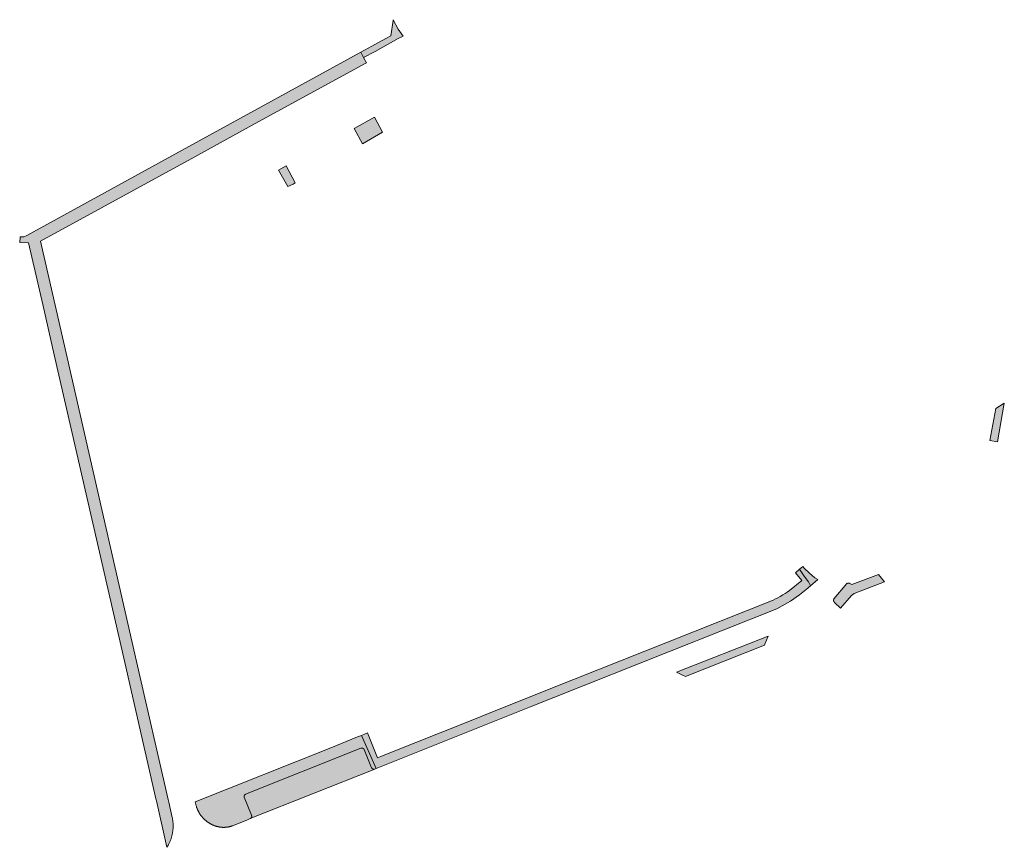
# Model space of a CAD drawing. Extents: x 97094 to 109644, y 463509 to 471969.
# Tile 15 of 256: x 99999 to 100183, y 464623 to 464777. Entities that reach past the tile are written whole.
import ezdxf

# ---------------------------------------------------------------- set-up
doc = ezdxf.new("R2010")
doc.units = 0
doc.layers.add('109 Onkruidbestrijding elementen', color=6, linetype='Continuous', lineweight=20, true_color=0xff00ff)

msp = doc.modelspace()

# ---------------------------------------------------------------- hatches: boundary and pattern name
at = {"layer": '109 Onkruidbestrijding elementen', "true_color": 0xff00ff}
for points in [[(100068.95, 464776.72), (100068.92, 464776.54), (100068.48, 464773.7), (100067.59, 464773.21), (100064.95, 464771.77), (100062.92, 464770.66), (100063.43, 464769.66), (100065.56, 464770.82), (100069.89, 464773.19), (100070.78, 464773.68), (100069.88, 464774.97), (100068.95, 464776.72)], [(100026.85, 464622.68), (100026.92, 464622.78), (100026.98, 464622.89), (100027.05, 464623), (100027.11, 464623.11), (100027.16, 464623.22), (100027.22, 464623.33), (100027.28, 464623.45), (100027.33, 464623.56), (100027.38, 464623.67), (100027.43, 464623.79), (100027.48, 464623.91), (100027.52, 464624.02), (100027.56, 464624.14), (100027.61, 464624.26), (100027.64, 464624.38), (100027.68, 464624.5), (100027.72, 464624.62), (100027.75, 464624.74), (100027.78, 464624.86), (100027.81, 464624.98), (100027.84, 464625.11), (100027.86, 464625.23), (100027.89, 464625.35), (100027.91, 464625.48), (100027.93, 464625.6), (100027.94, 464625.72), (100027.96, 464625.85), (100027.97, 464625.97), (100027.98, 464626.1), (100027.99, 464626.22), (100027.99, 464626.35), (100028, 464626.48), (100028, 464626.6), (100028, 464626.73), (100028, 464626.85), (100027.99, 464626.98), (100027.99, 464627.1), (100027.98, 464627.23), (100027.97, 464627.35), (100027.96, 464627.48), (100027.94, 464627.6), (100027.93, 464627.73), (100027.91, 464627.85), (100027.89, 464627.97), (100027.86, 464628.1), (100027.84, 464628.22), (100027.2, 464631.09), (100027.1, 464631.58), (100021.21, 464657.26), (100008.27, 464713.83), (100003.32, 464735.49), (100032.01, 464751.22), (100042.7, 464757.08), (100063.71, 464768.59), (100063.95, 464768.72), (100063.43, 464769.66), (100062.92, 464770.66), (100030.93, 464753.14), (100000.81, 464736.55), (100000.24, 464736.28), (99999.52, 464736.33), (99999.46, 464735.22), (100001.12, 464735.2), (100003.75, 464723.74), (100005.9, 464714.34), (100018.99, 464657.09), (100024.86, 464631.47), (100024.89, 464631.31), (100026.85, 464622.68)], [(100061.65, 464756.44), (100063.23, 464753.59), (100066.97, 464755.77), (100065.49, 464758.55), (100061.65, 464756.44)], [(100050.71, 464746.33), (100049.06, 464749.5), (100047.63, 464748.71), (100049.31, 464745.68), (100050.32, 464746.11), (100050.71, 464746.33)], [(100181.02, 464704.36), (100179.91, 464698.42), (100179.96, 464698.41), (100181.33, 464698.14), (100182.63, 464705.35), (100181.02, 464704.36)], [(100144.51, 464674.43), (100143.79, 464673.79), (100144.99, 464672.31), (100142.68, 464670.46), (100142.26, 464670.18), (100141.83, 464669.9), (100141.4, 464669.64), (100140.96, 464669.38), (100140.52, 464669.13), (100140.07, 464668.9), (100139.62, 464668.67), (100119.94, 464660.85), (100098.27, 464652.22), (100085.45, 464647.1), (100082.49, 464645.93), (100068.31, 464640.25), (100066.67, 464639.59), (100066.05, 464639.35), (100064.19, 464643.97), (100063.05, 464643.51), (100065.78, 464637.35), (100094.29, 464648.74), (100098.84, 464650.56), (100120.37, 464659.12), (100140.3, 464667.07), (100142.86, 464668.47), (100144.5, 464669.69), (100146.08, 464670.94), (100146.18, 464671.02), (100146.59, 464671.37), (100146.17, 464672.07), (100145.39, 464673.14), (100144.51, 464674.43)], [(100145.12, 464674.97), (100144.51, 464674.43), (100145.39, 464673.14), (100146.17, 464672.07), (100146.59, 464671.37), (100147.91, 464672.5), (100147.38, 464672.81), (100146.38, 464673.72), (100145.37, 464674.61), (100145.12, 464674.97)], [(100159.24, 464673.47), (100154.25, 464671.59), (100153.89, 464671.8), (100153.89, 464671.81), (100153.88, 464671.81), (100153.87, 464671.82), (100153.86, 464671.82), (100153.85, 464671.82), (100153.84, 464671.83), (100153.84, 464671.83), (100153.83, 464671.83), (100153.82, 464671.83), (100153.81, 464671.84), (100153.8, 464671.84), (100153.79, 464671.84), (100153.78, 464671.84), (100153.78, 464671.85), (100153.77, 464671.85), (100153.76, 464671.85), (100153.75, 464671.85), (100153.74, 464671.85), (100153.73, 464671.85), (100153.72, 464671.85), (100153.71, 464671.86), (100153.71, 464671.86), (100153.7, 464671.86), (100153.69, 464671.86), (100153.68, 464671.86), (100153.67, 464671.86), (100153.66, 464671.86), (100153.65, 464671.86), (100153.64, 464671.86), (100153.64, 464671.86), (100153.63, 464671.86), (100153.62, 464671.86), (100153.61, 464671.86), (100153.6, 464671.86), (100153.59, 464671.85), (100153.58, 464671.85), (100153.57, 464671.85), (100153.56, 464671.85), (100153.56, 464671.85), (100153.55, 464671.85), (100153.54, 464671.84), (100153.53, 464671.84), (100153.52, 464671.84), (100153.51, 464671.84), (100153.5, 464671.83), (100153.5, 464671.83), (100153.49, 464671.83), (100153.48, 464671.83), (100153.47, 464671.82), (100153.46, 464671.82), (100153.45, 464671.82), (100153.45, 464671.81), (100153.44, 464671.81), (100153.43, 464671.81), (100153.42, 464671.8), (100153.41, 464671.8), (100153.41, 464671.79), (100153.4, 464671.79), (100153.39, 464671.78), (100153.38, 464671.78), (100153.38, 464671.78), (100153.37, 464671.77), (100153.36, 464671.77), (100153.35, 464671.76), (100153.35, 464671.76), (100153.34, 464671.75), (100150.94, 464668.93), (100150.93, 464668.92), (100150.93, 464668.91), (100150.93, 464668.9), (100150.92, 464668.89), (100150.92, 464668.88), (100150.91, 464668.88), (100150.91, 464668.87), (100150.91, 464668.86), (100150.9, 464668.85), (100150.9, 464668.84), (100150.9, 464668.83), (100150.9, 464668.82), (100150.89, 464668.81), (100150.89, 464668.8), (100150.89, 464668.8), (100150.89, 464668.79), (100150.88, 464668.78), (100150.88, 464668.77), (100150.88, 464668.76), (100150.88, 464668.75), (100150.88, 464668.74), (100150.87, 464668.73), (100150.87, 464668.72), (100150.87, 464668.71), (100150.87, 464668.7), (100150.87, 464668.69), (100150.87, 464668.68), (100150.87, 464668.67), (100150.87, 464668.66), (100150.87, 464668.65), (100150.87, 464668.65), (100150.87, 464668.64), (100150.87, 464668.63), (100150.87, 464668.62), (100150.87, 464668.61), (100150.87, 464668.6), (100150.87, 464668.59), (100150.88, 464668.58), (100150.88, 464668.57), (100150.88, 464668.56), (100150.88, 464668.55), (100150.88, 464668.54), (100150.88, 464668.53), (100150.89, 464668.52), (100150.89, 464668.51), (100150.89, 464668.51), (100150.89, 464668.5), (100150.9, 464668.49), (100150.9, 464668.48), (100150.9, 464668.47), (100150.91, 464668.46), (100150.91, 464668.45), (100150.91, 464668.44), (100150.92, 464668.43), (100150.92, 464668.43), (100150.92, 464668.42), (100150.93, 464668.41), (100150.93, 464668.4), (100150.94, 464668.39), (100150.94, 464668.38), (100150.95, 464668.37), (100150.95, 464668.37), (100150.96, 464668.36), (100150.96, 464668.35), (100150.97, 464668.34), (100150.97, 464668.33), (100150.98, 464668.33), (100150.98, 464668.32), (100150.99, 464668.31), (100150.99, 464668.3), (100151, 464668.3), (100151.01, 464668.29), (100151.01, 464668.28), (100151.02, 464668.28), (100151.02, 464668.27), (100152.18, 464667.2), (100154.19, 464669.55), (100154.7, 464669.94), (100160.36, 464672.12), (100159.24, 464673.47)], [(100138.09, 464660.5), (100138.72, 464661.99), (100121.64, 464655.25), (100122.76, 464654.74), (100123.32, 464654.49), (100137.99, 464660.28), (100138.09, 464660.5)], [(100062.94, 464641.11), (100062.95, 464641.12), (100062.95, 464641.12), (100062.96, 464641.12), (100062.97, 464641.12), (100062.98, 464641.12), (100062.99, 464641.13), (100062.99, 464641.13), (100063, 464641.13), (100063.01, 464641.13), (100063.02, 464641.13), (100063.03, 464641.13), (100063.04, 464641.14), (100063.05, 464641.14), (100063.05, 464641.14), (100063.06, 464641.14), (100063.07, 464641.14), (100063.08, 464641.14), (100063.09, 464641.14), (100063.1, 464641.14), (100063.11, 464641.14), (100063.11, 464641.14), (100063.12, 464641.14), (100063.13, 464641.14), (100063.14, 464641.14), (100063.15, 464641.14), (100063.16, 464641.14), (100063.16, 464641.14), (100063.17, 464641.13), (100063.18, 464641.13), (100063.19, 464641.13), (100063.2, 464641.13), (100063.21, 464641.13), (100063.22, 464641.13), (100063.22, 464641.12), (100063.23, 464641.12), (100063.24, 464641.12), (100063.25, 464641.12), (100063.26, 464641.12), (100063.26, 464641.11), (100063.27, 464641.11), (100063.28, 464641.11), (100063.29, 464641.1), (100063.3, 464641.1), (100063.3, 464641.1), (100063.31, 464641.09), (100063.32, 464641.09), (100063.33, 464641.09), (100063.34, 464641.08), (100063.34, 464641.08), (100063.35, 464641.07), (100063.36, 464641.07), (100063.37, 464641.07), (100063.37, 464641.06), (100063.38, 464641.06), (100063.39, 464641.05), (100063.39, 464641.05), (100063.4, 464641.04), (100063.41, 464641.04), (100063.41, 464641.03), (100063.42, 464641.03), (100063.43, 464641.02), (100063.43, 464641.02), (100063.44, 464641.01), (100063.45, 464641), (100063.45, 464641), (100063.46, 464640.99), (100063.47, 464640.99), (100063.47, 464640.98), (100063.48, 464640.97), (100063.48, 464640.97), (100063.49, 464640.96), (100063.49, 464640.95), (100063.5, 464640.95), (100063.5, 464640.94), (100063.51, 464640.93), (100063.51, 464640.93), (100063.52, 464640.92), (100063.52, 464640.91), (100063.53, 464640.91), (100063.53, 464640.9), (100063.54, 464640.89), (100064.91, 464637.49), (100064.92, 464637.49), (100064.92, 464637.48), (100064.93, 464637.47), (100064.93, 464637.47), (100064.93, 464637.46), (100064.94, 464637.45), (100064.94, 464637.44), (100064.95, 464637.44), (100064.95, 464637.43), (100064.96, 464637.42), (100064.96, 464637.42), (100064.97, 464637.41), (100064.97, 464637.4), (100064.97, 464637.4), (100064.98, 464637.39), (100064.99, 464637.39), (100064.99, 464637.38), (100065, 464637.37), (100065, 464637.37), (100065.01, 464637.36), (100065.01, 464637.36), (100065.02, 464637.35), (100065.02, 464637.34), (100065.03, 464637.34), (100065.04, 464637.33), (100065.04, 464637.33), (100065.05, 464637.32), (100065.06, 464637.32), (100065.06, 464637.31), (100065.07, 464637.31), (100065.08, 464637.3), (100065.08, 464637.3), (100065.09, 464637.3), (100065.1, 464637.29), (100065.1, 464637.29), (100065.11, 464637.28), (100065.12, 464637.28), (100065.12, 464637.27), (100065.13, 464637.27), (100065.14, 464637.27), (100065.15, 464637.26), (100065.15, 464637.26), (100065.16, 464637.26), (100065.17, 464637.25), (100065.17, 464637.25), (100065.18, 464637.25), (100065.19, 464637.24), (100065.2, 464637.24), (100065.21, 464637.24), (100065.21, 464637.24), (100065.22, 464637.23), (100065.23, 464637.23), (100065.24, 464637.23), (100065.24, 464637.23), (100065.25, 464637.23), (100065.26, 464637.23), (100065.27, 464637.22), (100065.28, 464637.22), (100065.28, 464637.22), (100065.29, 464637.22), (100065.3, 464637.22), (100065.31, 464637.22), (100065.32, 464637.22), (100065.32, 464637.22), (100065.33, 464637.22), (100065.34, 464637.22), (100065.35, 464637.22), (100065.36, 464637.22), (100065.36, 464637.22), (100065.37, 464637.22), (100065.38, 464637.22), (100065.39, 464637.22), (100065.4, 464637.22), (100065.41, 464637.22), (100065.41, 464637.22), (100065.42, 464637.22), (100065.43, 464637.22), (100065.44, 464637.22), (100065.45, 464637.23), (100065.45, 464637.23), (100065.46, 464637.23), (100065.47, 464637.23), (100065.48, 464637.23), (100065.48, 464637.23), (100065.49, 464637.24), (100065.5, 464637.24), (100065.51, 464637.24), (100065.78, 464637.35), (100063.05, 464643.51), (100062.32, 464643.22), (100057.32, 464641.21), (100032.1, 464631.12), (100032.29, 464630.37), (100032.32, 464630.28), (100032.35, 464630.19), (100032.38, 464630.1), (100032.41, 464630.01), (100032.45, 464629.93), (100032.48, 464629.84), (100032.52, 464629.75), (100032.55, 464629.67), (100032.59, 464629.58), (100032.63, 464629.5), (100032.67, 464629.41), (100032.72, 464629.33), (100032.76, 464629.25), (100032.81, 464629.16), (100032.85, 464629.08), (100032.9, 464629), (100032.95, 464628.92), (100033, 464628.85), (100033.06, 464628.77), (100033.11, 464628.69), (100033.16, 464628.62), (100033.22, 464628.54), (100033.28, 464628.47), (100033.34, 464628.39), (100033.4, 464628.32), (100033.46, 464628.25), (100033.52, 464628.18), (100033.58, 464628.11), (100033.65, 464628.04), (100033.72, 464627.98), (100033.78, 464627.91), (100033.85, 464627.85), (100033.92, 464627.78), (100033.99, 464627.72), (100034.06, 464627.66), (100034.13, 464627.6), (100034.21, 464627.54), (100034.28, 464627.48), (100034.36, 464627.43), (100034.43, 464627.37), (100034.51, 464627.32), (100034.59, 464627.27), (100034.66, 464627.22), (100034.74, 464627.17), (100034.82, 464627.12), (100034.91, 464627.07), (100034.99, 464627.03), (100035.07, 464626.98), (100035.15, 464626.94), (100035.23, 464626.9), (100035.3, 464626.87), (100035.38, 464626.83), (100035.45, 464626.8), (100035.53, 464626.77), (100035.6, 464626.73), (100035.68, 464626.7), (100035.76, 464626.68), (100035.83, 464626.65), (100035.91, 464626.62), (100035.99, 464626.6), (100036.07, 464626.58), (100036.15, 464626.55), (100036.23, 464626.53), (100036.31, 464626.52), (100036.39, 464626.5), (100036.47, 464626.48), (100036.55, 464626.47), (100036.63, 464626.45), (100036.71, 464626.44), (100036.79, 464626.43), (100036.87, 464626.42), (100036.95, 464626.41), (100037.04, 464626.4), (100037.12, 464626.4), (100037.2, 464626.39), (100037.28, 464626.39), (100037.36, 464626.39), (100037.45, 464626.39), (100037.53, 464626.39), (100037.61, 464626.39), (100037.69, 464626.4), (100037.77, 464626.4), (100037.86, 464626.41), (100037.94, 464626.42), (100038.02, 464626.43), (100038.1, 464626.44), (100038.18, 464626.45), (100038.26, 464626.46), (100038.34, 464626.48), (100038.42, 464626.5), (100038.5, 464626.51), (100038.58, 464626.53), (100038.66, 464626.55), (100038.74, 464626.57), (100038.82, 464626.6), (100038.9, 464626.62), (100038.98, 464626.65), (100039.05, 464626.67), (100041.71, 464627.74), (100042.36, 464628.01), (100042.37, 464628.01), (100042.37, 464628.02), (100042.38, 464628.02), (100042.39, 464628.03), (100042.4, 464628.03), (100042.4, 464628.04), (100042.41, 464628.04), (100042.42, 464628.05), (100042.42, 464628.05), (100042.43, 464628.06), (100042.44, 464628.06), (100042.45, 464628.07), (100042.45, 464628.08), (100042.46, 464628.08), (100042.46, 464628.09), (100042.47, 464628.09), (100042.48, 464628.1), (100042.48, 464628.11), (100042.49, 464628.11), (100042.5, 464628.12), (100042.5, 464628.13), (100042.51, 464628.13), (100042.51, 464628.14), (100042.52, 464628.15), (100042.52, 464628.16), (100042.53, 464628.16), (100042.53, 464628.17), (100042.54, 464628.18), (100042.54, 464628.19), (100042.55, 464628.19), (100042.55, 464628.2), (100042.56, 464628.21), (100042.56, 464628.22), (100042.56, 464628.22), (100042.57, 464628.23), (100042.57, 464628.24), (100042.58, 464628.25), (100042.58, 464628.26), (100042.58, 464628.26), (100042.59, 464628.27), (100042.59, 464628.28), (100042.59, 464628.29), (100042.6, 464628.3), (100042.6, 464628.31), (100042.6, 464628.32), (100042.6, 464628.32), (100042.61, 464628.33), (100042.61, 464628.34), (100042.61, 464628.35), (100042.61, 464628.36), (100042.61, 464628.37), (100042.62, 464628.38), (100042.62, 464628.38), (100042.62, 464628.39), (100042.62, 464628.4), (100042.62, 464628.41), (100042.62, 464628.42), (100042.62, 464628.43), (100042.62, 464628.44), (100042.62, 464628.45), (100042.62, 464628.46), (100042.62, 464628.46), (100042.62, 464628.47), (100042.62, 464628.48), (100042.62, 464628.49), (100042.62, 464628.5), (100042.62, 464628.51), (100042.62, 464628.52), (100042.62, 464628.53), (100042.62, 464628.54), (100042.62, 464628.54), (100042.62, 464628.55), (100042.61, 464628.56), (100042.61, 464628.57), (100042.61, 464628.58), (100042.61, 464628.59), (100042.61, 464628.6), (100042.6, 464628.61), (100042.6, 464628.61), (100042.6, 464628.62), (100042.6, 464628.63), (100041.22, 464631.98), (100041.22, 464631.99), (100041.22, 464632), (100041.21, 464632), (100041.21, 464632.01), (100041.21, 464632.02), (100041.21, 464632.03), (100041.21, 464632.04), (100041.21, 464632.04), (100041.21, 464632.05), (100041.2, 464632.06), (100041.2, 464632.07), (100041.2, 464632.08), (100041.2, 464632.09), (100041.2, 464632.09), (100041.2, 464632.1), (100041.2, 464632.11), (100041.2, 464632.12), (100041.2, 464632.13), (100041.2, 464632.13), (100041.2, 464632.14), (100041.2, 464632.15), (100041.2, 464632.16), (100041.2, 464632.17), (100041.21, 464632.17), (100041.21, 464632.18), (100041.21, 464632.19), (100041.21, 464632.2), (100041.21, 464632.21), (100041.21, 464632.22), (100041.21, 464632.22), (100041.22, 464632.23), (100041.22, 464632.24), (100041.22, 464632.25), (100041.22, 464632.25), (100041.22, 464632.26), (100041.23, 464632.27), (100041.23, 464632.28), (100041.23, 464632.29), (100041.23, 464632.29), (100041.24, 464632.3), (100041.24, 464632.31), (100041.24, 464632.32), (100041.25, 464632.32), (100041.25, 464632.33), (100041.26, 464632.34), (100041.26, 464632.35), (100041.26, 464632.35), (100041.27, 464632.36), (100041.27, 464632.37), (100041.28, 464632.37), (100041.28, 464632.38), (100041.28, 464632.39), (100041.29, 464632.39), (100041.29, 464632.4), (100041.3, 464632.41), (100041.3, 464632.41), (100041.31, 464632.42), (100041.31, 464632.43), (100041.32, 464632.43), (100041.32, 464632.44), (100041.33, 464632.44), (100041.33, 464632.45), (100041.34, 464632.46), (100041.35, 464632.46), (100041.35, 464632.47), (100041.36, 464632.47), (100041.36, 464632.48), (100041.37, 464632.48), (100041.38, 464632.49), (100041.38, 464632.5), (100041.39, 464632.5), (100041.4, 464632.51), (100041.4, 464632.51), (100041.41, 464632.51), (100041.42, 464632.52), (100041.42, 464632.52), (100041.43, 464632.53), (100041.44, 464632.53), (100041.44, 464632.54), (100041.45, 464632.54), (100041.46, 464632.55), (100041.46, 464632.55), (100062.94, 464641.11)], [(100063.54, 464640.89), (100063.53, 464640.9), (100063.53, 464640.91), (100063.52, 464640.91), (100063.52, 464640.92), (100063.51, 464640.93), (100063.51, 464640.93), (100063.5, 464640.94), (100063.5, 464640.95), (100063.49, 464640.95), (100063.49, 464640.96), (100063.48, 464640.97), (100063.48, 464640.97), (100063.47, 464640.98), (100063.47, 464640.99), (100063.46, 464640.99), (100063.45, 464641), (100063.45, 464641), (100063.44, 464641.01), (100063.43, 464641.02), (100063.43, 464641.02), (100063.42, 464641.03), (100063.41, 464641.03), (100063.41, 464641.04), (100063.4, 464641.04), (100063.39, 464641.05), (100063.39, 464641.05), (100063.38, 464641.06), (100063.37, 464641.06), (100063.37, 464641.07), (100063.36, 464641.07), (100063.35, 464641.07), (100063.34, 464641.08), (100063.34, 464641.08), (100063.33, 464641.09), (100063.32, 464641.09), (100063.31, 464641.09), (100063.3, 464641.1), (100063.3, 464641.1), (100063.29, 464641.1), (100063.28, 464641.11), (100063.27, 464641.11), (100063.26, 464641.11), (100063.26, 464641.12), (100063.25, 464641.12), (100063.24, 464641.12), (100063.23, 464641.12), (100063.22, 464641.12), (100063.22, 464641.13), (100063.21, 464641.13), (100063.2, 464641.13), (100063.19, 464641.13), (100063.18, 464641.13), (100063.17, 464641.13), (100063.16, 464641.14), (100063.16, 464641.14), (100063.15, 464641.14), (100063.14, 464641.14), (100063.13, 464641.14), (100063.12, 464641.14), (100063.11, 464641.14), (100063.11, 464641.14), (100063.1, 464641.14), (100063.09, 464641.14), (100063.08, 464641.14), (100063.07, 464641.14), (100063.06, 464641.14), (100063.05, 464641.14), (100063.05, 464641.14), (100063.04, 464641.14), (100063.03, 464641.13), (100063.02, 464641.13), (100063.01, 464641.13), (100063, 464641.13), (100062.99, 464641.13), (100062.99, 464641.13), (100062.98, 464641.12), (100062.97, 464641.12), (100062.96, 464641.12), (100062.95, 464641.12), (100062.95, 464641.12), (100062.94, 464641.11), (100041.46, 464632.55), (100041.46, 464632.55), (100041.45, 464632.54), (100041.44, 464632.54), (100041.44, 464632.53), (100041.43, 464632.53), (100041.42, 464632.52), (100041.42, 464632.52), (100041.41, 464632.51), (100041.4, 464632.51), (100041.4, 464632.51), (100041.39, 464632.5), (100041.38, 464632.5), (100041.38, 464632.49), (100041.37, 464632.48), (100041.36, 464632.48), (100041.36, 464632.47), (100041.35, 464632.47), (100041.35, 464632.46), (100041.34, 464632.46), (100041.33, 464632.45), (100041.33, 464632.44), (100041.32, 464632.44), (100041.32, 464632.43), (100041.31, 464632.43), (100041.31, 464632.42), (100041.3, 464632.41), (100041.3, 464632.41), (100041.29, 464632.4), (100041.29, 464632.39), (100041.28, 464632.39), (100041.28, 464632.38), (100041.28, 464632.37), (100041.27, 464632.37), (100041.27, 464632.36), (100041.26, 464632.35), (100041.26, 464632.35), (100041.26, 464632.34), (100041.25, 464632.33), (100041.25, 464632.32), (100041.24, 464632.32), (100041.24, 464632.31), (100041.24, 464632.3), (100041.23, 464632.29), (100041.23, 464632.29), (100041.23, 464632.28), (100041.23, 464632.27), (100041.22, 464632.26), (100041.22, 464632.25), (100041.22, 464632.25), (100041.22, 464632.24), (100041.22, 464632.23), (100041.21, 464632.22), (100041.21, 464632.22), (100041.21, 464632.21), (100041.21, 464632.2), (100041.21, 464632.19), (100041.21, 464632.18), (100041.21, 464632.17), (100041.2, 464632.17), (100041.2, 464632.16), (100041.2, 464632.15), (100041.2, 464632.14), (100041.2, 464632.13), (100041.2, 464632.13), (100041.2, 464632.12), (100041.2, 464632.11), (100041.2, 464632.1), (100041.2, 464632.09), (100041.2, 464632.09), (100041.2, 464632.08), (100041.2, 464632.07), (100041.2, 464632.06), (100041.21, 464632.05), (100041.21, 464632.04), (100041.21, 464632.04), (100041.21, 464632.03), (100041.21, 464632.02), (100041.21, 464632.01), (100041.21, 464632), (100041.22, 464632), (100041.22, 464631.99), (100041.22, 464631.98), (100042.6, 464628.63), (100042.6, 464628.62), (100042.6, 464628.61), (100042.6, 464628.61), (100042.61, 464628.6), (100042.61, 464628.59), (100042.61, 464628.58), (100042.61, 464628.57), (100042.61, 464628.56), (100042.62, 464628.55), (100042.62, 464628.54), (100042.62, 464628.54), (100042.62, 464628.53), (100042.62, 464628.52), (100042.62, 464628.51), (100042.62, 464628.5), (100042.62, 464628.49), (100042.62, 464628.48), (100042.62, 464628.47), (100042.62, 464628.46), (100042.62, 464628.46), (100042.62, 464628.45), (100042.62, 464628.44), (100042.62, 464628.43), (100042.62, 464628.42), (100042.62, 464628.41), (100042.62, 464628.4), (100042.62, 464628.39), (100042.62, 464628.38), (100042.62, 464628.38), (100042.61, 464628.37), (100042.61, 464628.36), (100042.61, 464628.35), (100042.61, 464628.34), (100042.61, 464628.33), (100042.6, 464628.32), (100042.6, 464628.32), (100042.6, 464628.31), (100042.6, 464628.3), (100042.59, 464628.29), (100042.59, 464628.28), (100042.59, 464628.27), (100042.58, 464628.26), (100042.58, 464628.26), (100042.58, 464628.25), (100042.57, 464628.24), (100042.57, 464628.23), (100042.56, 464628.22), (100042.56, 464628.22), (100042.56, 464628.21), (100042.55, 464628.2), (100042.55, 464628.19), (100042.54, 464628.19), (100042.54, 464628.18), (100042.53, 464628.17), (100042.53, 464628.16), (100042.52, 464628.16), (100042.52, 464628.15), (100042.51, 464628.14), (100042.51, 464628.13), (100042.5, 464628.13), (100042.5, 464628.12), (100042.49, 464628.11), (100042.48, 464628.11), (100042.48, 464628.1), (100042.47, 464628.09), (100042.46, 464628.09), (100042.46, 464628.08), (100042.45, 464628.08), (100042.45, 464628.07), (100042.44, 464628.06), (100042.43, 464628.06), (100042.42, 464628.05), (100042.42, 464628.05), (100042.41, 464628.04), (100042.4, 464628.04), (100042.4, 464628.03), (100042.39, 464628.03), (100042.38, 464628.02), (100042.37, 464628.02), (100042.37, 464628.01), (100042.36, 464628.01), (100065.51, 464637.24), (100065.5, 464637.24), (100065.49, 464637.24), (100065.48, 464637.23), (100065.48, 464637.23), (100065.47, 464637.23), (100065.46, 464637.23), (100065.45, 464637.23), (100065.45, 464637.23), (100065.44, 464637.22), (100065.43, 464637.22), (100065.42, 464637.22), (100065.41, 464637.22), (100065.41, 464637.22), (100065.4, 464637.22), (100065.39, 464637.22), (100065.38, 464637.22), (100065.37, 464637.22), (100065.36, 464637.22), (100065.36, 464637.22), (100065.35, 464637.22), (100065.34, 464637.22), (100065.33, 464637.22), (100065.32, 464637.22), (100065.32, 464637.22), (100065.31, 464637.22), (100065.3, 464637.22), (100065.29, 464637.22), (100065.28, 464637.22), (100065.28, 464637.22), (100065.27, 464637.22), (100065.26, 464637.23), (100065.25, 464637.23), (100065.24, 464637.23), (100065.24, 464637.23), (100065.23, 464637.23), (100065.22, 464637.23), (100065.21, 464637.24), (100065.21, 464637.24), (100065.2, 464637.24), (100065.19, 464637.24), (100065.18, 464637.25), (100065.17, 464637.25), (100065.17, 464637.25), (100065.16, 464637.26), (100065.15, 464637.26), (100065.15, 464637.26), (100065.14, 464637.27), (100065.13, 464637.27), (100065.12, 464637.27), (100065.12, 464637.28), (100065.11, 464637.28), (100065.1, 464637.29), (100065.1, 464637.29), (100065.09, 464637.3), (100065.08, 464637.3), (100065.08, 464637.3), (100065.07, 464637.31), (100065.06, 464637.31), (100065.06, 464637.32), (100065.05, 464637.32), (100065.04, 464637.33), (100065.04, 464637.33), (100065.03, 464637.34), (100065.02, 464637.34), (100065.02, 464637.35), (100065.01, 464637.36), (100065.01, 464637.36), (100065, 464637.37), (100065, 464637.37), (100064.99, 464637.38), (100064.99, 464637.39), (100064.98, 464637.39), (100064.97, 464637.4), (100064.97, 464637.4), (100064.97, 464637.41), (100064.96, 464637.42), (100064.96, 464637.42), (100064.95, 464637.43), (100064.95, 464637.44), (100064.94, 464637.44), (100064.94, 464637.45), (100064.93, 464637.46), (100064.93, 464637.47), (100064.93, 464637.47), (100064.92, 464637.48), (100064.92, 464637.49), (100064.91, 464637.49), (100063.54, 464640.89)]]:
    msp.add_hatch(color=6, dxfattribs=at).paths.add_polyline_path(points)

# ---------------------------------------------------------------- linework, layer by layer
at = {"layer": '109 Onkruidbestrijding elementen', "color": 3, "true_color": 0x00ff00}
for points in [[(100068.95, 464776.72), (100068.92, 464776.54), (100068.48, 464773.7), (100067.59, 464773.21), (100064.95, 464771.77), (100062.92, 464770.66), (100063.43, 464769.66), (100065.56, 464770.82), (100069.89, 464773.19), (100070.78, 464773.68), (100069.88, 464774.97), (100068.95, 464776.72)], [(100026.85, 464622.68), (100026.92, 464622.78), (100026.98, 464622.89), (100027.05, 464623), (100027.11, 464623.11), (100027.16, 464623.22), (100027.22, 464623.33), (100027.28, 464623.45), (100027.33, 464623.56), (100027.38, 464623.67), (100027.43, 464623.79), (100027.48, 464623.91), (100027.52, 464624.02), (100027.56, 464624.14), (100027.61, 464624.26), (100027.64, 464624.38), (100027.68, 464624.5), (100027.72, 464624.62), (100027.75, 464624.74), (100027.78, 464624.86), (100027.81, 464624.98), (100027.84, 464625.11), (100027.86, 464625.23), (100027.89, 464625.35), (100027.91, 464625.48), (100027.93, 464625.6), (100027.94, 464625.72), (100027.96, 464625.85), (100027.97, 464625.97), (100027.98, 464626.1), (100027.99, 464626.22), (100027.99, 464626.35), (100028, 464626.48), (100028, 464626.6), (100028, 464626.73), (100028, 464626.85), (100027.99, 464626.98), (100027.99, 464627.1), (100027.98, 464627.23), (100027.97, 464627.35), (100027.96, 464627.48), (100027.94, 464627.6), (100027.93, 464627.73), (100027.91, 464627.85), (100027.89, 464627.97), (100027.86, 464628.1), (100027.84, 464628.22), (100027.2, 464631.09), (100027.1, 464631.58), (100021.21, 464657.26), (100008.27, 464713.83), (100003.32, 464735.49), (100032.01, 464751.22), (100042.7, 464757.08), (100063.71, 464768.59), (100063.95, 464768.72), (100063.43, 464769.66), (100062.92, 464770.66), (100030.93, 464753.14), (100000.81, 464736.55), (100000.24, 464736.28), (99999.52, 464736.33), (99999.46, 464735.22), (100001.12, 464735.2), (100003.75, 464723.74), (100005.9, 464714.34), (100018.99, 464657.09), (100024.86, 464631.47), (100024.89, 464631.31), (100026.85, 464622.68)], [(100061.65, 464756.44), (100063.23, 464753.59), (100066.97, 464755.77), (100065.49, 464758.55), (100061.65, 464756.44)], [(100050.71, 464746.33), (100049.06, 464749.5), (100047.63, 464748.71), (100049.31, 464745.68), (100050.32, 464746.11), (100050.71, 464746.33)], [(100181.02, 464704.36), (100179.91, 464698.42), (100179.96, 464698.41), (100181.33, 464698.14), (100182.63, 464705.35), (100181.02, 464704.36)], [(100144.51, 464674.43), (100143.79, 464673.79), (100144.99, 464672.31), (100142.68, 464670.46), (100142.26, 464670.18), (100141.83, 464669.9), (100141.4, 464669.64), (100140.96, 464669.38), (100140.52, 464669.13), (100140.07, 464668.9), (100139.62, 464668.67), (100119.94, 464660.85), (100098.27, 464652.22), (100085.45, 464647.1), (100082.49, 464645.93), (100068.31, 464640.25), (100066.67, 464639.59), (100066.05, 464639.35), (100064.19, 464643.97), (100063.05, 464643.51), (100065.78, 464637.35), (100094.29, 464648.74), (100098.84, 464650.56), (100120.37, 464659.12), (100140.3, 464667.07), (100142.86, 464668.47), (100144.5, 464669.69), (100146.08, 464670.94), (100146.18, 464671.02), (100146.59, 464671.37), (100146.17, 464672.07), (100145.39, 464673.14), (100144.51, 464674.43)], [(100145.12, 464674.97), (100144.51, 464674.43), (100145.39, 464673.14), (100146.17, 464672.07), (100146.59, 464671.37), (100147.91, 464672.5), (100147.38, 464672.81), (100146.38, 464673.72), (100145.37, 464674.61), (100145.12, 464674.97)], [(100159.24, 464673.47), (100154.25, 464671.59), (100153.89, 464671.8), (100153.89, 464671.81), (100153.88, 464671.81), (100153.87, 464671.82), (100153.86, 464671.82), (100153.85, 464671.82), (100153.84, 464671.83), (100153.84, 464671.83), (100153.83, 464671.83), (100153.82, 464671.83), (100153.81, 464671.84), (100153.8, 464671.84), (100153.79, 464671.84), (100153.78, 464671.84), (100153.78, 464671.85), (100153.77, 464671.85), (100153.76, 464671.85), (100153.75, 464671.85), (100153.74, 464671.85), (100153.73, 464671.85), (100153.72, 464671.85), (100153.71, 464671.86), (100153.71, 464671.86), (100153.7, 464671.86), (100153.69, 464671.86), (100153.68, 464671.86), (100153.67, 464671.86), (100153.66, 464671.86), (100153.65, 464671.86), (100153.64, 464671.86), (100153.64, 464671.86), (100153.63, 464671.86), (100153.62, 464671.86), (100153.61, 464671.86), (100153.6, 464671.86), (100153.59, 464671.85), (100153.58, 464671.85), (100153.57, 464671.85), (100153.56, 464671.85), (100153.56, 464671.85), (100153.55, 464671.85), (100153.54, 464671.84), (100153.53, 464671.84), (100153.52, 464671.84), (100153.51, 464671.84), (100153.5, 464671.83), (100153.5, 464671.83), (100153.49, 464671.83), (100153.48, 464671.83), (100153.47, 464671.82), (100153.46, 464671.82), (100153.45, 464671.82), (100153.45, 464671.81), (100153.44, 464671.81), (100153.43, 464671.81), (100153.42, 464671.8), (100153.41, 464671.8), (100153.41, 464671.79), (100153.4, 464671.79), (100153.39, 464671.78), (100153.38, 464671.78), (100153.38, 464671.78), (100153.37, 464671.77), (100153.36, 464671.77), (100153.35, 464671.76), (100153.35, 464671.76), (100153.34, 464671.75), (100150.94, 464668.93), (100150.93, 464668.92), (100150.93, 464668.91), (100150.93, 464668.9), (100150.92, 464668.89), (100150.92, 464668.88), (100150.91, 464668.88), (100150.91, 464668.87), (100150.91, 464668.86), (100150.9, 464668.85), (100150.9, 464668.84), (100150.9, 464668.83), (100150.9, 464668.82), (100150.89, 464668.81), (100150.89, 464668.8), (100150.89, 464668.8), (100150.89, 464668.79), (100150.88, 464668.78), (100150.88, 464668.77), (100150.88, 464668.76), (100150.88, 464668.75), (100150.88, 464668.74), (100150.87, 464668.73), (100150.87, 464668.72), (100150.87, 464668.71), (100150.87, 464668.7), (100150.87, 464668.69), (100150.87, 464668.68), (100150.87, 464668.67), (100150.87, 464668.66), (100150.87, 464668.65), (100150.87, 464668.65), (100150.87, 464668.64), (100150.87, 464668.63), (100150.87, 464668.62), (100150.87, 464668.61), (100150.87, 464668.6), (100150.87, 464668.59), (100150.88, 464668.58), (100150.88, 464668.57), (100150.88, 464668.56), (100150.88, 464668.55), (100150.88, 464668.54), (100150.88, 464668.53), (100150.89, 464668.52), (100150.89, 464668.51), (100150.89, 464668.51), (100150.89, 464668.5), (100150.9, 464668.49), (100150.9, 464668.48), (100150.9, 464668.47), (100150.91, 464668.46), (100150.91, 464668.45), (100150.91, 464668.44), (100150.92, 464668.43), (100150.92, 464668.43), (100150.92, 464668.42), (100150.93, 464668.41), (100150.93, 464668.4), (100150.94, 464668.39), (100150.94, 464668.38), (100150.95, 464668.37), (100150.95, 464668.37), (100150.96, 464668.36), (100150.96, 464668.35), (100150.97, 464668.34), (100150.97, 464668.33), (100150.98, 464668.33), (100150.98, 464668.32), (100150.99, 464668.31), (100150.99, 464668.3), (100151, 464668.3), (100151.01, 464668.29), (100151.01, 464668.28), (100151.02, 464668.28), (100151.02, 464668.27), (100152.18, 464667.2), (100154.19, 464669.55), (100154.7, 464669.94), (100160.36, 464672.12), (100159.24, 464673.47)], [(100138.09, 464660.5), (100138.72, 464661.99), (100121.64, 464655.25), (100122.76, 464654.74), (100123.32, 464654.49), (100137.99, 464660.28), (100138.09, 464660.5)], [(100062.94, 464641.11), (100062.95, 464641.12), (100062.95, 464641.12), (100062.96, 464641.12), (100062.97, 464641.12), (100062.98, 464641.12), (100062.99, 464641.13), (100062.99, 464641.13), (100063, 464641.13), (100063.01, 464641.13), (100063.02, 464641.13), (100063.03, 464641.13), (100063.04, 464641.14), (100063.05, 464641.14), (100063.05, 464641.14), (100063.06, 464641.14), (100063.07, 464641.14), (100063.08, 464641.14), (100063.09, 464641.14), (100063.1, 464641.14), (100063.11, 464641.14), (100063.11, 464641.14), (100063.12, 464641.14), (100063.13, 464641.14), (100063.14, 464641.14), (100063.15, 464641.14), (100063.16, 464641.14), (100063.16, 464641.14), (100063.17, 464641.13), (100063.18, 464641.13), (100063.19, 464641.13), (100063.2, 464641.13), (100063.21, 464641.13), (100063.22, 464641.13), (100063.22, 464641.12), (100063.23, 464641.12), (100063.24, 464641.12), (100063.25, 464641.12), (100063.26, 464641.12), (100063.26, 464641.11), (100063.27, 464641.11), (100063.28, 464641.11), (100063.29, 464641.1), (100063.3, 464641.1), (100063.3, 464641.1), (100063.31, 464641.09), (100063.32, 464641.09), (100063.33, 464641.09), (100063.34, 464641.08), (100063.34, 464641.08), (100063.35, 464641.07), (100063.36, 464641.07), (100063.37, 464641.07), (100063.37, 464641.06), (100063.38, 464641.06), (100063.39, 464641.05), (100063.39, 464641.05), (100063.4, 464641.04), (100063.41, 464641.04), (100063.41, 464641.03), (100063.42, 464641.03), (100063.43, 464641.02), (100063.43, 464641.02), (100063.44, 464641.01), (100063.45, 464641), (100063.45, 464641), (100063.46, 464640.99), (100063.47, 464640.99), (100063.47, 464640.98), (100063.48, 464640.97), (100063.48, 464640.97), (100063.49, 464640.96), (100063.49, 464640.95), (100063.5, 464640.95), (100063.5, 464640.94), (100063.51, 464640.93), (100063.51, 464640.93), (100063.52, 464640.92), (100063.52, 464640.91), (100063.53, 464640.91), (100063.53, 464640.9), (100063.54, 464640.89), (100064.91, 464637.49), (100064.92, 464637.49), (100064.92, 464637.48), (100064.93, 464637.47), (100064.93, 464637.47), (100064.93, 464637.46), (100064.94, 464637.45), (100064.94, 464637.44), (100064.95, 464637.44), (100064.95, 464637.43), (100064.96, 464637.42), (100064.96, 464637.42), (100064.97, 464637.41), (100064.97, 464637.4), (100064.97, 464637.4), (100064.98, 464637.39), (100064.99, 464637.39), (100064.99, 464637.38), (100065, 464637.37), (100065, 464637.37), (100065.01, 464637.36), (100065.01, 464637.36), (100065.02, 464637.35), (100065.02, 464637.34), (100065.03, 464637.34), (100065.04, 464637.33), (100065.04, 464637.33), (100065.05, 464637.32), (100065.06, 464637.32), (100065.06, 464637.31), (100065.07, 464637.31), (100065.08, 464637.3), (100065.08, 464637.3), (100065.09, 464637.3), (100065.1, 464637.29), (100065.1, 464637.29), (100065.11, 464637.28), (100065.12, 464637.28), (100065.12, 464637.27), (100065.13, 464637.27), (100065.14, 464637.27), (100065.15, 464637.26), (100065.15, 464637.26), (100065.16, 464637.26), (100065.17, 464637.25), (100065.17, 464637.25), (100065.18, 464637.25), (100065.19, 464637.24), (100065.2, 464637.24), (100065.21, 464637.24), (100065.21, 464637.24), (100065.22, 464637.23), (100065.23, 464637.23), (100065.24, 464637.23), (100065.24, 464637.23), (100065.25, 464637.23), (100065.26, 464637.23), (100065.27, 464637.22), (100065.28, 464637.22), (100065.28, 464637.22), (100065.29, 464637.22), (100065.3, 464637.22), (100065.31, 464637.22), (100065.32, 464637.22), (100065.32, 464637.22), (100065.33, 464637.22), (100065.34, 464637.22), (100065.35, 464637.22), (100065.36, 464637.22), (100065.36, 464637.22), (100065.37, 464637.22), (100065.38, 464637.22), (100065.39, 464637.22), (100065.4, 464637.22), (100065.41, 464637.22), (100065.41, 464637.22), (100065.42, 464637.22), (100065.43, 464637.22), (100065.44, 464637.22), (100065.45, 464637.23), (100065.45, 464637.23), (100065.46, 464637.23), (100065.47, 464637.23), (100065.48, 464637.23), (100065.48, 464637.23), (100065.49, 464637.24), (100065.5, 464637.24), (100065.51, 464637.24), (100065.78, 464637.35), (100063.05, 464643.51), (100062.32, 464643.22), (100057.32, 464641.21), (100032.1, 464631.12), (100032.29, 464630.37), (100032.32, 464630.28), (100032.35, 464630.19), (100032.38, 464630.1), (100032.41, 464630.01), (100032.45, 464629.93), (100032.48, 464629.84), (100032.52, 464629.75), (100032.55, 464629.67), (100032.59, 464629.58), (100032.63, 464629.5), (100032.67, 464629.41), (100032.72, 464629.33), (100032.76, 464629.25), (100032.81, 464629.16), (100032.85, 464629.08), (100032.9, 464629), (100032.95, 464628.92), (100033, 464628.85), (100033.06, 464628.77), (100033.11, 464628.69), (100033.16, 464628.62), (100033.22, 464628.54), (100033.28, 464628.47), (100033.34, 464628.39), (100033.4, 464628.32), (100033.46, 464628.25), (100033.52, 464628.18), (100033.58, 464628.11), (100033.65, 464628.04), (100033.72, 464627.98), (100033.78, 464627.91), (100033.85, 464627.85), (100033.92, 464627.78), (100033.99, 464627.72), (100034.06, 464627.66), (100034.13, 464627.6), (100034.21, 464627.54), (100034.28, 464627.48), (100034.36, 464627.43), (100034.43, 464627.37), (100034.51, 464627.32), (100034.59, 464627.27), (100034.66, 464627.22), (100034.74, 464627.17), (100034.82, 464627.12), (100034.91, 464627.07), (100034.99, 464627.03), (100035.07, 464626.98), (100035.15, 464626.94), (100035.23, 464626.9), (100035.3, 464626.87), (100035.38, 464626.83), (100035.45, 464626.8), (100035.53, 464626.77), (100035.6, 464626.73), (100035.68, 464626.7), (100035.76, 464626.68), (100035.83, 464626.65), (100035.91, 464626.62), (100035.99, 464626.6), (100036.07, 464626.58), (100036.15, 464626.55), (100036.23, 464626.53), (100036.31, 464626.52), (100036.39, 464626.5), (100036.47, 464626.48), (100036.55, 464626.47), (100036.63, 464626.45), (100036.71, 464626.44), (100036.79, 464626.43), (100036.87, 464626.42), (100036.95, 464626.41), (100037.04, 464626.4), (100037.12, 464626.4), (100037.2, 464626.39), (100037.28, 464626.39), (100037.36, 464626.39), (100037.45, 464626.39), (100037.53, 464626.39), (100037.61, 464626.39), (100037.69, 464626.4), (100037.77, 464626.4), (100037.86, 464626.41), (100037.94, 464626.42), (100038.02, 464626.43), (100038.1, 464626.44), (100038.18, 464626.45), (100038.26, 464626.46), (100038.34, 464626.48), (100038.42, 464626.5), (100038.5, 464626.51), (100038.58, 464626.53), (100038.66, 464626.55), (100038.74, 464626.57), (100038.82, 464626.6), (100038.9, 464626.62), (100038.98, 464626.65), (100039.05, 464626.67), (100041.71, 464627.74), (100042.36, 464628.01), (100042.37, 464628.01), (100042.37, 464628.02), (100042.38, 464628.02), (100042.39, 464628.03), (100042.4, 464628.03), (100042.4, 464628.04), (100042.41, 464628.04), (100042.42, 464628.05), (100042.42, 464628.05), (100042.43, 464628.06), (100042.44, 464628.06), (100042.45, 464628.07), (100042.45, 464628.08), (100042.46, 464628.08), (100042.46, 464628.09), (100042.47, 464628.09), (100042.48, 464628.1), (100042.48, 464628.11), (100042.49, 464628.11), (100042.5, 464628.12), (100042.5, 464628.13), (100042.51, 464628.13), (100042.51, 464628.14), (100042.52, 464628.15), (100042.52, 464628.16), (100042.53, 464628.16), (100042.53, 464628.17), (100042.54, 464628.18), (100042.54, 464628.19), (100042.55, 464628.19), (100042.55, 464628.2), (100042.56, 464628.21), (100042.56, 464628.22), (100042.56, 464628.22), (100042.57, 464628.23), (100042.57, 464628.24), (100042.58, 464628.25), (100042.58, 464628.26), (100042.58, 464628.26), (100042.59, 464628.27), (100042.59, 464628.28), (100042.59, 464628.29), (100042.6, 464628.3), (100042.6, 464628.31), (100042.6, 464628.32), (100042.6, 464628.32), (100042.61, 464628.33), (100042.61, 464628.34), (100042.61, 464628.35), (100042.61, 464628.36), (100042.61, 464628.37), (100042.62, 464628.38), (100042.62, 464628.38), (100042.62, 464628.39), (100042.62, 464628.4), (100042.62, 464628.41), (100042.62, 464628.42), (100042.62, 464628.43), (100042.62, 464628.44), (100042.62, 464628.45), (100042.62, 464628.46), (100042.62, 464628.46), (100042.62, 464628.47), (100042.62, 464628.48), (100042.62, 464628.49), (100042.62, 464628.5), (100042.62, 464628.51), (100042.62, 464628.52), (100042.62, 464628.53), (100042.62, 464628.54), (100042.62, 464628.54), (100042.62, 464628.55), (100042.61, 464628.56), (100042.61, 464628.57), (100042.61, 464628.58), (100042.61, 464628.59), (100042.61, 464628.6), (100042.6, 464628.61), (100042.6, 464628.61), (100042.6, 464628.62), (100042.6, 464628.63), (100041.22, 464631.98), (100041.22, 464631.99), (100041.22, 464632), (100041.21, 464632), (100041.21, 464632.01), (100041.21, 464632.02), (100041.21, 464632.03), (100041.21, 464632.04), (100041.21, 464632.04), (100041.21, 464632.05), (100041.2, 464632.06), (100041.2, 464632.07), (100041.2, 464632.08), (100041.2, 464632.09), (100041.2, 464632.09), (100041.2, 464632.1), (100041.2, 464632.11), (100041.2, 464632.12), (100041.2, 464632.13), (100041.2, 464632.13), (100041.2, 464632.14), (100041.2, 464632.15), (100041.2, 464632.16), (100041.2, 464632.17), (100041.21, 464632.17), (100041.21, 464632.18), (100041.21, 464632.19), (100041.21, 464632.2), (100041.21, 464632.21), (100041.21, 464632.22), (100041.21, 464632.22), (100041.22, 464632.23), (100041.22, 464632.24), (100041.22, 464632.25), (100041.22, 464632.25), (100041.22, 464632.26), (100041.23, 464632.27), (100041.23, 464632.28), (100041.23, 464632.29), (100041.23, 464632.29), (100041.24, 464632.3), (100041.24, 464632.31), (100041.24, 464632.32), (100041.25, 464632.32), (100041.25, 464632.33), (100041.26, 464632.34), (100041.26, 464632.35), (100041.26, 464632.35), (100041.27, 464632.36), (100041.27, 464632.37), (100041.28, 464632.37), (100041.28, 464632.38), (100041.28, 464632.39), (100041.29, 464632.39), (100041.29, 464632.4), (100041.3, 464632.41), (100041.3, 464632.41), (100041.31, 464632.42), (100041.31, 464632.43), (100041.32, 464632.43), (100041.32, 464632.44), (100041.33, 464632.44), (100041.33, 464632.45), (100041.34, 464632.46), (100041.35, 464632.46), (100041.35, 464632.47), (100041.36, 464632.47), (100041.36, 464632.48), (100041.37, 464632.48), (100041.38, 464632.49), (100041.38, 464632.5), (100041.39, 464632.5), (100041.4, 464632.51), (100041.4, 464632.51), (100041.41, 464632.51), (100041.42, 464632.52), (100041.42, 464632.52), (100041.43, 464632.53), (100041.44, 464632.53), (100041.44, 464632.54), (100041.45, 464632.54), (100041.46, 464632.55), (100041.46, 464632.55), (100062.94, 464641.11)], [(100063.54, 464640.89), (100063.53, 464640.9), (100063.53, 464640.91), (100063.52, 464640.91), (100063.52, 464640.92), (100063.51, 464640.93), (100063.51, 464640.93), (100063.5, 464640.94), (100063.5, 464640.95), (100063.49, 464640.95), (100063.49, 464640.96), (100063.48, 464640.97), (100063.48, 464640.97), (100063.47, 464640.98), (100063.47, 464640.99), (100063.46, 464640.99), (100063.45, 464641), (100063.45, 464641), (100063.44, 464641.01), (100063.43, 464641.02), (100063.43, 464641.02), (100063.42, 464641.03), (100063.41, 464641.03), (100063.41, 464641.04), (100063.4, 464641.04), (100063.39, 464641.05), (100063.39, 464641.05), (100063.38, 464641.06), (100063.37, 464641.06), (100063.37, 464641.07), (100063.36, 464641.07), (100063.35, 464641.07), (100063.34, 464641.08), (100063.34, 464641.08), (100063.33, 464641.09), (100063.32, 464641.09), (100063.31, 464641.09), (100063.3, 464641.1), (100063.3, 464641.1), (100063.29, 464641.1), (100063.28, 464641.11), (100063.27, 464641.11), (100063.26, 464641.11), (100063.26, 464641.12), (100063.25, 464641.12), (100063.24, 464641.12), (100063.23, 464641.12), (100063.22, 464641.12), (100063.22, 464641.13), (100063.21, 464641.13), (100063.2, 464641.13), (100063.19, 464641.13), (100063.18, 464641.13), (100063.17, 464641.13), (100063.16, 464641.14), (100063.16, 464641.14), (100063.15, 464641.14), (100063.14, 464641.14), (100063.13, 464641.14), (100063.12, 464641.14), (100063.11, 464641.14), (100063.11, 464641.14), (100063.1, 464641.14), (100063.09, 464641.14), (100063.08, 464641.14), (100063.07, 464641.14), (100063.06, 464641.14), (100063.05, 464641.14), (100063.05, 464641.14), (100063.04, 464641.14), (100063.03, 464641.13), (100063.02, 464641.13), (100063.01, 464641.13), (100063, 464641.13), (100062.99, 464641.13), (100062.99, 464641.13), (100062.98, 464641.12), (100062.97, 464641.12), (100062.96, 464641.12), (100062.95, 464641.12), (100062.95, 464641.12), (100062.94, 464641.11), (100041.46, 464632.55), (100041.46, 464632.55), (100041.45, 464632.54), (100041.44, 464632.54), (100041.44, 464632.53), (100041.43, 464632.53), (100041.42, 464632.52), (100041.42, 464632.52), (100041.41, 464632.51), (100041.4, 464632.51), (100041.4, 464632.51), (100041.39, 464632.5), (100041.38, 464632.5), (100041.38, 464632.49), (100041.37, 464632.48), (100041.36, 464632.48), (100041.36, 464632.47), (100041.35, 464632.47), (100041.35, 464632.46), (100041.34, 464632.46), (100041.33, 464632.45), (100041.33, 464632.44), (100041.32, 464632.44), (100041.32, 464632.43), (100041.31, 464632.43), (100041.31, 464632.42), (100041.3, 464632.41), (100041.3, 464632.41), (100041.29, 464632.4), (100041.29, 464632.39), (100041.28, 464632.39), (100041.28, 464632.38), (100041.28, 464632.37), (100041.27, 464632.37), (100041.27, 464632.36), (100041.26, 464632.35), (100041.26, 464632.35), (100041.26, 464632.34), (100041.25, 464632.33), (100041.25, 464632.32), (100041.24, 464632.32), (100041.24, 464632.31), (100041.24, 464632.3), (100041.23, 464632.29), (100041.23, 464632.29), (100041.23, 464632.28), (100041.23, 464632.27), (100041.22, 464632.26), (100041.22, 464632.25), (100041.22, 464632.25), (100041.22, 464632.24), (100041.22, 464632.23), (100041.21, 464632.22), (100041.21, 464632.22), (100041.21, 464632.21), (100041.21, 464632.2), (100041.21, 464632.19), (100041.21, 464632.18), (100041.21, 464632.17), (100041.2, 464632.17), (100041.2, 464632.16), (100041.2, 464632.15), (100041.2, 464632.14), (100041.2, 464632.13), (100041.2, 464632.13), (100041.2, 464632.12), (100041.2, 464632.11), (100041.2, 464632.1), (100041.2, 464632.09), (100041.2, 464632.09), (100041.2, 464632.08), (100041.2, 464632.07), (100041.2, 464632.06), (100041.21, 464632.05), (100041.21, 464632.04), (100041.21, 464632.04), (100041.21, 464632.03), (100041.21, 464632.02), (100041.21, 464632.01), (100041.21, 464632), (100041.22, 464632), (100041.22, 464631.99), (100041.22, 464631.98), (100042.6, 464628.63), (100042.6, 464628.62), (100042.6, 464628.61), (100042.6, 464628.61), (100042.61, 464628.6), (100042.61, 464628.59), (100042.61, 464628.58), (100042.61, 464628.57), (100042.61, 464628.56), (100042.62, 464628.55), (100042.62, 464628.54), (100042.62, 464628.54), (100042.62, 464628.53), (100042.62, 464628.52), (100042.62, 464628.51), (100042.62, 464628.5), (100042.62, 464628.49), (100042.62, 464628.48), (100042.62, 464628.47), (100042.62, 464628.46), (100042.62, 464628.46), (100042.62, 464628.45), (100042.62, 464628.44), (100042.62, 464628.43), (100042.62, 464628.42), (100042.62, 464628.41), (100042.62, 464628.4), (100042.62, 464628.39), (100042.62, 464628.38), (100042.62, 464628.38), (100042.61, 464628.37), (100042.61, 464628.36), (100042.61, 464628.35), (100042.61, 464628.34), (100042.61, 464628.33), (100042.6, 464628.32), (100042.6, 464628.32), (100042.6, 464628.31), (100042.6, 464628.3), (100042.59, 464628.29), (100042.59, 464628.28), (100042.59, 464628.27), (100042.58, 464628.26), (100042.58, 464628.26), (100042.58, 464628.25), (100042.57, 464628.24), (100042.57, 464628.23), (100042.56, 464628.22), (100042.56, 464628.22), (100042.56, 464628.21), (100042.55, 464628.2), (100042.55, 464628.19), (100042.54, 464628.19), (100042.54, 464628.18), (100042.53, 464628.17), (100042.53, 464628.16), (100042.52, 464628.16), (100042.52, 464628.15), (100042.51, 464628.14), (100042.51, 464628.13), (100042.5, 464628.13), (100042.5, 464628.12), (100042.49, 464628.11), (100042.48, 464628.11), (100042.48, 464628.1), (100042.47, 464628.09), (100042.46, 464628.09), (100042.46, 464628.08), (100042.45, 464628.08), (100042.45, 464628.07), (100042.44, 464628.06), (100042.43, 464628.06), (100042.42, 464628.05), (100042.42, 464628.05), (100042.41, 464628.04), (100042.4, 464628.04), (100042.4, 464628.03), (100042.39, 464628.03), (100042.38, 464628.02), (100042.37, 464628.02), (100042.37, 464628.01), (100042.36, 464628.01), (100065.51, 464637.24), (100065.5, 464637.24), (100065.49, 464637.24), (100065.48, 464637.23), (100065.48, 464637.23), (100065.47, 464637.23), (100065.46, 464637.23), (100065.45, 464637.23), (100065.45, 464637.23), (100065.44, 464637.22), (100065.43, 464637.22), (100065.42, 464637.22), (100065.41, 464637.22), (100065.41, 464637.22), (100065.4, 464637.22), (100065.39, 464637.22), (100065.38, 464637.22), (100065.37, 464637.22), (100065.36, 464637.22), (100065.36, 464637.22), (100065.35, 464637.22), (100065.34, 464637.22), (100065.33, 464637.22), (100065.32, 464637.22), (100065.32, 464637.22), (100065.31, 464637.22), (100065.3, 464637.22), (100065.29, 464637.22), (100065.28, 464637.22), (100065.28, 464637.22), (100065.27, 464637.22), (100065.26, 464637.23), (100065.25, 464637.23), (100065.24, 464637.23), (100065.24, 464637.23), (100065.23, 464637.23), (100065.22, 464637.23), (100065.21, 464637.24), (100065.21, 464637.24), (100065.2, 464637.24), (100065.19, 464637.24), (100065.18, 464637.25), (100065.17, 464637.25), (100065.17, 464637.25), (100065.16, 464637.26), (100065.15, 464637.26), (100065.15, 464637.26), (100065.14, 464637.27), (100065.13, 464637.27), (100065.12, 464637.27), (100065.12, 464637.28), (100065.11, 464637.28), (100065.1, 464637.29), (100065.1, 464637.29), (100065.09, 464637.3), (100065.08, 464637.3), (100065.08, 464637.3), (100065.07, 464637.31), (100065.06, 464637.31), (100065.06, 464637.32), (100065.05, 464637.32), (100065.04, 464637.33), (100065.04, 464637.33), (100065.03, 464637.34), (100065.02, 464637.34), (100065.02, 464637.35), (100065.01, 464637.36), (100065.01, 464637.36), (100065, 464637.37), (100065, 464637.37), (100064.99, 464637.38), (100064.99, 464637.39), (100064.98, 464637.39), (100064.97, 464637.4), (100064.97, 464637.4), (100064.97, 464637.41), (100064.96, 464637.42), (100064.96, 464637.42), (100064.95, 464637.43), (100064.95, 464637.44), (100064.94, 464637.44), (100064.94, 464637.45), (100064.93, 464637.46), (100064.93, 464637.47), (100064.93, 464637.47), (100064.92, 464637.48), (100064.92, 464637.49), (100064.91, 464637.49), (100063.54, 464640.89)]]:
    msp.add_lwpolyline(points, close=True, dxfattribs=at)

doc.saveas('drawing.dxf')
